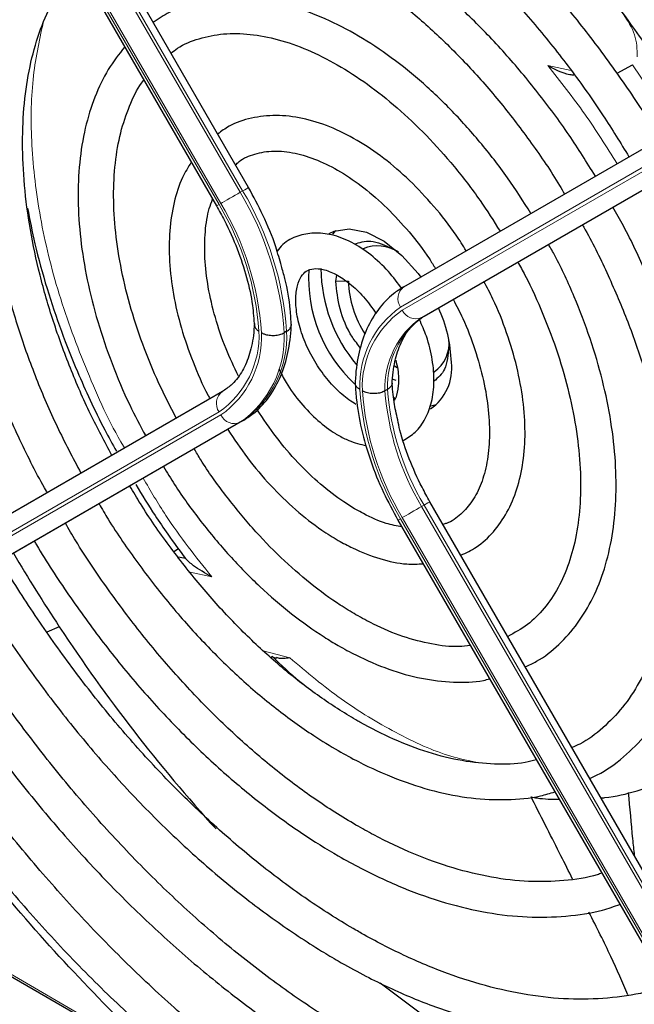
# Paper-space layout 'Blatt2' of a CAD drawing. Header units: millimetres. Extents: x 5 to 418, y 2 to 292.
# Tile 66 of 100: x 130.9 to 136.67, y 197.73 to 206.97. Entities that reach past the tile are written whole.
import ezdxf

# ---------------------------------------------------------------- set-up
doc = ezdxf.new("R2010")
doc.units = ezdxf.units.MM

psp = doc.layouts.new('Blatt2')

# ---------------------------------------------------------------- linework, layer by layer
at = {"color": 7, "linetype": 'Continuous', "lineweight": 25}
for p, q in [((133.0493, 205.395), (129.0527, 212.3172)), ((128.7527, 212.144), (132.7492, 205.2218)), ((134.5063, 204.4633), (138.5029, 206.7712)), ((134.6966, 204.1882), (138.6931, 206.4961)), ((136.5065, 206.468), (136.6512, 206.5465)), ((133.8682, 204.5146), (133.8794, 204.573)), ((133.4071, 204.046), (133.3835, 204.0324)), ((134.4198, 203.7215), (134.4436, 203.7063)), ((134.4359, 203.583), (134.3985, 203.596)), ((132.8041, 203.4803), (128.8076, 201.1724)), ((134.3532, 203.4998), (134.3296, 203.4862)), ((134.4089, 203.4268), (134.4298, 203.4155)), ((134.7605, 203.346), (134.8109, 203.358)), ((132.9944, 203.2052), (128.9978, 200.8973)), ((138.748, 195.5245), (134.7515, 202.4467)), ((134.4514, 202.2735), (138.448, 195.3513)), ((132.3482, 201.98), (132.391, 202.0063)), ((131.2743, 201.2734), (131.1578, 201.2223)), ((133.2578, 200.9928), (133.3124, 200.9786)), ((127.8113, 199.731), (133.1097, 196.6723))]:
    psp.add_line(p, q, dxfattribs=at)
at = {"color": 7, "linetype": 'Continuous', "lineweight": 18}
for p, q in [((132.9708, 205.3497), (128.9743, 212.2719)), ((128.9978, 212.2855), (132.9944, 205.3633)), ((132.7731, 205.2355), (128.7765, 212.1577)), ((128.7932, 212.1674), (132.7897, 205.2452)), ((138.4718, 206.58), (134.4753, 204.2721)), ((134.4919, 204.2433), (138.4885, 206.5511)), ((135.8566, 206.539), (136.0776, 206.4923)), ((138.6695, 206.4825), (134.673, 204.1746)), ((132.9944, 205.3633), (132.9708, 205.3497)), ((133.8682, 204.5146), (133.9861, 204.5146)), ((134.6966, 204.1882), (134.673, 204.1746)), ((128.7765, 200.9812), (132.7731, 203.2891)), ((132.7897, 203.2603), (128.7932, 200.9524)), ((128.9743, 200.8837), (132.9708, 203.1916)), ((132.9944, 203.2052), (132.9708, 203.1916)), ((134.6966, 202.415), (134.673, 202.4014)), ((134.673, 202.4014), (138.6695, 195.4792)), ((138.6931, 195.4928), (134.6966, 202.415)), ((134.4753, 202.2872), (138.4718, 195.365)), ((138.4885, 195.3747), (134.4919, 202.2969)), ((132.7047, 201.7418), (132.5015, 201.7847)), ((133.1875, 201.0476), (133.4359, 200.9804)), ((127.826, 199.7394), (132.9679, 196.7711))]:
    psp.add_line(p, q, dxfattribs=at)
at = {"color": 7, "linetype": 'Continuous', "lineweight": 18, "flags": 128}
for points in [[(136.6512, 206.5465), (136.965, 206.0824), (137.0556, 205.9354)], [(132.9944, 205.3633), (133.0136, 205.3744), (133.0292, 205.3834), (133.0407, 205.39), (133.0474, 205.3939), (133.0493, 205.395)], [(132.7897, 205.2452), (132.8064, 205.2548), (132.8265, 205.2664), (132.8493, 205.2795), (132.8738, 205.2937), (132.8992, 205.3084), (132.9245, 205.323), (132.9487, 205.3369), (132.9708, 205.3497)], [(134.7515, 202.4467), (134.7496, 202.4456), (134.7429, 202.4417), (134.7314, 202.4351), (134.7158, 202.4261), (134.6966, 202.415)], [(134.673, 202.4014), (134.6509, 202.3886), (134.6267, 202.3747), (134.6014, 202.3601), (134.576, 202.3454), (134.5515, 202.3312), (134.5287, 202.3181), (134.5086, 202.3065), (134.4919, 202.2969)], [(134.4753, 202.2872), (134.4627, 202.28), (134.4546, 202.2753), (134.4515, 202.2735), (134.4514, 202.2735)]]:
    psp.add_lwpolyline(points, dxfattribs=at)
at = {"color": 7, "linetype": 'Continuous', "lineweight": 25, "flags": 128}
for points in [[(133.8057, 204.9631), (133.8525, 204.9853), (133.9947, 205.0074), (134.1548, 204.975), (134.3229, 204.8902), (134.4883, 204.7583), (134.6406, 204.5875), (134.6649, 204.5548)], [(133.8683, 204.9908), (133.8551, 204.9781), (133.8358, 204.9569)], [(135.2752, 197.23), (134.7334, 197.5906), (134.2836, 197.9289)]]:
    psp.add_lwpolyline(points, dxfattribs=at)
at = {"color": 7, "linetype": 'Continuous', "lineweight": 18}
for centre, radius, start, end in [((130.4441, 203.8348), 2.9461, 3.84586, 30.94452), ((130.4676, 203.8484), 2.9461, 3.84586, 30.94452), ((150.1534, 175.119), 34.7719, 119.98928, 120.03464), ((130.4728, 203.8575), 2.6814, 4.03412, 30.92588), ((130.4483, 203.8422), 2.7296, 3.99715, 30.92952), ((134.5883, 204.3518), 0.1383, 126.35124, 215.18509), ((134.9874, 203.5388), 0.8944, 124.92656, 182.49063), ((134.9943, 203.5235), 0.8777, 124.91275, 182.4318), ((135.155, 203.5297), 0.8023, 124.84397, 182.13721), ((134.6175, 204.3013), 0.1384, 204.8163, 293.64307), ((135.1314, 203.5161), 0.8023, 124.84397, 182.13721), ((132.2707, 204.0089), 0.8777, 304.91275, 2.4318), ((132.2776, 203.9936), 0.8944, 304.92656, 2.49063), ((132.4148, 203.9862), 0.9698, 304.98315, 2.73052), ((132.4383, 203.9998), 0.9698, 304.98315, 2.73052), ((132.8861, 203.3689), 0.1383, 126.35124, 215.18509), ((136.8167, 203.6902), 2.7296, 183.99715, 210.92952), ((136.7922, 203.6749), 2.6814, 184.03412, 210.92588), ((136.7879, 203.6675), 2.4649, 184.21856, 210.90782), ((136.8115, 203.6811), 2.4649, 184.21856, 210.90782), ((132.9153, 203.3183), 0.1384, 204.8163, 293.64307)]:
    psp.add_arc(centre, radius, start, end, dxfattribs=at)
at = {"color": 7, "linetype": 'Continuous', "lineweight": 25}
for centre, radius, start, end in [((134.2604, 204.4966), 0.3507, 55.81024, 112.86683), ((134.9758, 204.5466), 1.3635, 176.72655, 226.86042), ((135.1614, 204.6518), 1.4339, 180.69955, 220.10508), ((134.9752, 204.5546), 0.99, 182.31609, 212.78142), ((133.6397, 203.7148), 1.3132, 1.64984, 24.82643), ((134.6073, 203.9319), 0.3238, 304.5077, 6.80448), ((134.4985, 203.696), 0.4575, 304.20343, 7.10875), ((144.9706, 210.3101), 16.4088, 210.57672, 213.41658), ((130.6211, 192.8214), 9.2753, 78.57755, 79.00227), ((144.2065, 209.774), 15.4758, 213.31781, 222.21309)]:
    psp.add_arc(centre, radius, start, end, dxfattribs=at)
for points, knots in [([(138.7188, 206.8958), (138.6488, 207.0151), (138.4593, 207.3381), (138.1221, 207.8455), (137.7124, 208.4159), (137.2809, 208.961), (136.8316, 209.479), (136.3663, 209.9667), (135.8879, 210.4214), (135.3986, 210.8406), (134.9013, 211.222), (134.3985, 211.5635), (133.8929, 211.863), (133.3872, 212.1188), (132.8841, 212.3294), (132.3865, 212.4933), (131.8972, 212.6096), (131.4189, 212.6775), (130.9547, 212.6964), (130.5073, 212.6661), (130.0791, 212.5877), (129.6747, 212.4588), (129.3581, 212.3222), (129.1872, 212.2122), (129.1334, 212.1775)], [0, 0, 0, 0, 0.027836, 0.075404, 0.122977, 0.170555, 0.218143, 0.265742, 0.313355, 0.360985, 0.408634, 0.456301, 0.503986, 0.551687, 0.599395, 0.647094, 0.694763, 0.742373, 0.789887, 0.837268, 0.884487, 0.931535, 0.978434, 1, 1, 1, 1]), ([(129.3, 211.8888), (129.3474, 211.9198), (129.505, 212.0229), (129.8005, 212.1499), (130.1837, 212.27), (130.5903, 212.3401), (131.0158, 212.3631), (131.458, 212.3383), (131.9144, 212.2661), (132.3826, 212.1469), (132.8599, 211.9814), (133.3438, 211.7705), (133.8316, 211.5152), (134.3206, 211.2169), (134.8078, 210.8772), (135.2905, 210.4979), (135.7658, 210.0812), (136.2311, 209.6294), (136.6836, 209.1451), (137.1204, 208.6308), (137.5398, 208.09), (137.9369, 207.5244), (138.2346, 207.0693), (138.3904, 206.7987), (138.4304, 206.7293)], [0, 0, 0, 0, 0.02099, 0.069851, 0.118688, 0.167389, 0.215899, 0.264215, 0.312366, 0.360395, 0.408346, 0.456251, 0.504137, 0.552018, 0.599903, 0.6478, 0.695711, 0.743637, 0.791578, 0.839533, 0.887498, 0.935471, 0.983451, 1, 1, 1, 1]), ([(138.1147, 206.547), (138.0422, 206.6696), (137.8572, 206.9822), (137.5314, 207.4647), (137.1434, 207.9924), (136.7345, 208.4941), (136.3084, 208.9676), (135.8674, 209.4096), (135.4144, 209.8175), (134.952, 210.1884), (134.483, 210.5202), (134.0103, 210.8106), (133.5368, 211.0577), (133.0655, 211.2596), (132.5991, 211.415), (132.1409, 211.5226), (131.6939, 211.5816), (131.2611, 211.5915), (130.8459, 211.5518), (130.4502, 211.4649), (130.0809, 211.3247), (129.8422, 211.2134), (129.7352, 211.137), (129.7344, 211.1365)], [0, 0, 0, 0, 0.032875, 0.083822, 0.134775, 0.185738, 0.236713, 0.287705, 0.338718, 0.389753, 0.440814, 0.491899, 0.543005, 0.594125, 0.645237, 0.696311, 0.747305, 0.798171, 0.848856, 0.899324, 0.949573, 0.99965, 1, 1, 1, 1]), ([(129.9043, 210.8422), (129.9608, 210.8785), (130.1202, 210.9811), (130.4111, 211.0997), (130.7726, 211.2006), (131.1567, 211.2518), (131.5588, 211.2559), (131.9766, 211.2123), (132.4074, 211.1215), (132.8486, 210.9842), (133.2973, 210.8012), (133.7508, 210.5735), (134.2061, 210.3026), (134.6601, 209.99), (135.11, 209.6377), (135.5525, 209.2481), (135.9849, 208.8235), (136.404, 208.3666), (136.8074, 207.8808), (137.1913, 207.3685), (137.534, 206.8684), (137.7363, 206.5319), (137.8271, 206.3809)], [0, 0, 0, 0, 0.02882, 0.081368, 0.133858, 0.186143, 0.238166, 0.289941, 0.341521, 0.392971, 0.444344, 0.49568, 0.547008, 0.598338, 0.649681, 0.701044, 0.752426, 0.803828, 0.855246, 0.906678, 0.95812, 1, 1, 1, 1]), ([(137.5118, 206.1988), (137.421, 206.3486), (137.2242, 206.6728), (136.8919, 207.1486), (136.5243, 207.6263), (136.1372, 208.0767), (135.7342, 208.4971), (135.3181, 208.8842), (134.8918, 209.2351), (134.4583, 209.5472), (134.0206, 209.8181), (133.5819, 210.0457), (133.1453, 210.2279), (132.7141, 210.3633), (132.2915, 210.4506), (131.8809, 210.4888), (131.4859, 210.4774), (131.1092, 210.4176), (130.7567, 210.3061), (130.4999, 210.1943), (130.3707, 210.1054), (130.3413, 210.0853)], [0, 0, 0, 0, 0.047335, 0.102503, 0.157679, 0.212871, 0.268083, 0.323322, 0.378591, 0.433894, 0.489232, 0.544601, 0.599988, 0.65536, 0.710671, 0.765857, 0.820841, 0.875554, 0.929964, 0.984107, 1, 1, 1, 1]), ([(130.5072, 209.798), (130.5875, 209.8463), (130.764, 209.9523), (131.0675, 210.0608), (131.4091, 210.1333), (131.7713, 210.1569), (132.1502, 210.1332), (132.543, 210.0621), (132.9469, 209.9444), (133.3589, 209.7809), (133.7759, 209.5727), (134.1949, 209.3214), (134.6125, 209.0286), (135.0254, 208.6965), (135.4304, 208.3276), (135.8244, 207.9247), (136.2038, 207.4907), (136.5667, 207.0297), (136.9063, 206.5428), (137.1259, 206.2085), (137.2242, 206.0339), (137.2247, 206.033)], [0, 0, 0, 0, 0.047732, 0.104951, 0.162001, 0.218715, 0.275061, 0.331102, 0.386935, 0.442647, 0.498302, 0.553942, 0.609585, 0.665249, 0.720938, 0.776655, 0.832397, 0.88816, 0.943939, 0.999729, 1, 1, 1, 1]), ([(136.9065, 205.8493), (136.882, 205.8918), (136.7649, 206.0955), (136.5292, 206.4436), (136.202, 206.8878), (135.8531, 207.305), (135.4879, 207.6931), (135.109, 208.0482), (134.7198, 208.3672), (134.3233, 208.6472), (133.9231, 208.8855), (133.5224, 209.0798), (133.1247, 209.2282), (132.7337, 209.3287), (132.353, 209.3804), (131.9868, 209.3821), (131.638, 209.3352), (131.3132, 209.2359), (131.0815, 209.1358), (130.9682, 209.0552), (130.9454, 209.039)], [0, 0, 0, 0, 0.015977, 0.076619, 0.137271, 0.197942, 0.258641, 0.319377, 0.380158, 0.440989, 0.501871, 0.562796, 0.623736, 0.68463, 0.74539, 0.805902, 0.866048, 0.925763, 0.985086, 1, 1, 1, 1]), ([(131.1127, 208.7493), (131.1405, 208.7691), (131.2509, 208.8478), (131.4709, 208.9391), (131.7708, 209.0213), (132.0939, 209.053), (132.4342, 209.0378), (132.7888, 208.9752), (133.1544, 208.8661), (133.5279, 208.7115), (133.906, 208.5126), (134.2851, 208.271), (134.6617, 207.9889), (135.0321, 207.6687), (135.3926, 207.3134), (135.7401, 206.9263), (136.0703, 206.5106), (136.3662, 206.0959), (136.5395, 205.8123), (136.6186, 205.683)], [0, 0, 0, 0, 0.0213, 0.084609, 0.147915, 0.210788, 0.273103, 0.334941, 0.396461, 0.457805, 0.519077, 0.580333, 0.641603, 0.702907, 0.764251, 0.825634, 0.887048, 0.948488, 1, 1, 1, 1]), ([(131.1619, 202.5319), (131.1591, 202.5366), (131.0644, 202.697), (130.902, 203.0264), (130.68, 203.5155), (130.4923, 204.0105), (130.3369, 204.5045), (130.2163, 204.9933), (130.1311, 205.4719), (130.0821, 205.9358), (130.0694, 206.3805), (130.0931, 206.8018), (130.1523, 207.1956), (130.2464, 207.5583), (130.3737, 207.8873), (130.5345, 208.1774), (130.6896, 208.3937), (130.8011, 208.4964), (130.8387, 208.531)], [0, 0, 0, 0, 0.002079, 0.070996, 0.1399, 0.208781, 0.277628, 0.346429, 0.415177, 0.483863, 0.552488, 0.62106, 0.689605, 0.758159, 0.826801, 0.895661, 0.964912, 1, 1, 1, 1]), ([(136.3036, 205.5011), (136.2227, 205.6309), (136.0539, 205.9013), (135.7679, 206.2872), (135.4567, 206.6593), (135.1282, 207.0011), (134.7868, 207.3094), (134.4357, 207.5806), (134.0787, 207.8114), (133.7195, 207.9992), (133.3619, 208.1412), (133.0099, 208.2356), (132.6679, 208.2805), (132.3401, 208.2757), (132.032, 208.2194), (131.7654, 208.1274), (131.6149, 208.0333), (131.5496, 207.9925)], [0, 0, 0, 0, 0.062858, 0.131038, 0.199246, 0.2675, 0.335815, 0.404205, 0.472678, 0.541229, 0.609831, 0.678385, 0.746745, 0.814711, 0.882086, 0.948789, 1, 1, 1, 1]), ([(131.7157, 207.7048), (131.7247, 207.7119), (131.8037, 207.7743), (131.9781, 207.8496), (132.239, 207.926), (132.5246, 207.9506), (132.827, 207.9288), (133.143, 207.8597), (133.4689, 207.7447), (133.8012, 207.5849), (134.1359, 207.382), (134.4692, 207.138), (134.7969, 206.8558), (135.1147, 206.5385), (135.4196, 206.1902), (135.7047, 205.8134), (135.9037, 205.5255), (135.9986, 205.3603), (136.0138, 205.3338)], [0, 0, 0, 0, 0.009214, 0.081011, 0.153071, 0.224451, 0.2949, 0.364606, 0.433868, 0.502926, 0.57193, 0.640938, 0.709995, 0.779115, 0.848296, 0.917527, 0.986793, 1, 1, 1, 1]), ([(131.2748, 207.7756), (131.2706, 207.7721), (131.1899, 207.7044), (131.0607, 207.533), (130.8924, 207.2617), (130.7621, 206.9487), (130.6669, 206.603), (130.6093, 206.2268), (130.5898, 205.8251), (130.6085, 205.4024), (130.6652, 204.9639), (130.7589, 204.5145), (130.8883, 204.0593), (131.0525, 203.6034), (131.2465, 203.1518), (131.4006, 202.8596), (131.4774, 202.7141)], [0, 0, 0, 0, 0.004033, 0.07871, 0.15389, 0.229752, 0.306249, 0.383198, 0.460397, 0.537693, 0.614972, 0.6922, 0.769368, 0.846482, 0.923554, 1, 1, 1, 1]), ([(131.7671, 202.8814), (131.699, 203.0093), (131.5558, 203.2784), (131.3729, 203.7006), (131.2132, 204.1385), (131.0877, 204.5745), (130.997, 205.0026), (130.9421, 205.4177), (130.9235, 205.8145), (130.9409, 206.1883), (130.9937, 206.5342), (131.0803, 206.849), (131.2008, 207.1268), (131.3245, 207.336), (131.418, 207.4356), (131.4508, 207.4706)], [0, 0, 0, 0, 0.072943, 0.153521, 0.234056, 0.314528, 0.394918, 0.475208, 0.555393, 0.63548, 0.715511, 0.795552, 0.875749, 0.95636, 1, 1, 1, 1]), ([(135.6991, 205.152), (135.627, 205.2648), (135.4781, 205.498), (135.2234, 205.8249), (134.9466, 206.1328), (134.6544, 206.4081), (134.3516, 206.6472), (134.042, 206.8461), (133.7299, 207.0014), (133.4197, 207.1103), (133.1165, 207.1699), (132.8251, 207.1793), (132.5525, 207.136), (132.3259, 207.0589), (132.2037, 206.9772), (132.1547, 206.9444)], [0, 0, 0, 0, 0.074384, 0.153857, 0.233394, 0.313032, 0.392803, 0.472727, 0.552799, 0.632945, 0.712925, 0.792378, 0.870881, 0.948205, 1, 1, 1, 1]), ([(132.3218, 206.655), (132.3416, 206.6708), (132.4198, 206.7333), (132.5829, 206.7969), (132.8102, 206.8437), (133.0605, 206.84), (133.3252, 206.7898), (133.6004, 206.6936), (133.882, 206.553), (134.1656, 206.3698), (134.4465, 206.1468), (134.72, 205.8873), (134.9806, 205.595), (135.214, 205.2935), (135.348, 205.0817), (135.4094, 204.9847)], [0, 0, 0, 0, 0.0289718, 0.1142789, 0.1997976, 0.2836232, 0.3657637, 0.4469139, 0.5276542, 0.6083059, 0.6889878, 0.7697749, 0.8506782, 0.9316791, 1, 1, 1, 1]), ([(131.8877, 206.714), (131.8339, 206.6455), (131.7242, 206.5054), (131.6019, 206.2474), (131.5114, 205.9552), (131.4589, 205.6314), (131.4445, 205.282), (131.4686, 204.9125), (131.5307, 204.5289), (131.6293, 204.1371), (131.7638, 203.7435), (131.9147, 203.3829), (132.0332, 203.1606), (132.0844, 203.0646)], [0, 0, 0, 0, 0.087458, 0.178657, 0.271088, 0.364497, 0.458466, 0.552645, 0.646789, 0.740833, 0.834772, 0.928628, 1, 1, 1, 1]), ([(135.8566, 206.539), (135.9207, 206.5041), (135.9951, 206.4636), (136.0879, 206.4524), (136.1008, 206.4508)], [0, 0, 0, 0, 0.861249, 1, 1, 1, 1]), ([(132.372, 203.2307), (132.316, 203.3384), (132.1971, 203.5668), (132.0514, 203.926), (131.9302, 204.2981), (131.844, 204.6645), (131.7931, 205.0184), (131.7781, 205.3539), (131.7988, 205.6648), (131.8531, 205.9474), (131.943, 206.1913), (132.0163, 206.343), (132.0658, 206.401), (132.0673, 206.4028)], [0, 0, 0, 0, 0.090298, 0.19153, 0.29266, 0.393638, 0.494422, 0.594988, 0.69535, 0.795611, 0.895939, 0.99677, 1, 1, 1, 1]), ([(135.0912, 204.801), (135.0607, 204.8503), (134.9692, 204.9981), (134.7908, 205.2218), (134.5631, 205.4655), (134.3199, 205.6744), (134.0678, 205.8447), (133.8113, 205.9716), (133.5558, 206.0507), (133.3075, 206.0792), (133.0756, 206.0529), (132.8893, 205.9918), (132.7948, 205.9222), (132.7598, 205.8963)], [0, 0, 0, 0, 0.04971, 0.148978, 0.248408, 0.348108, 0.448168, 0.548614, 0.64925, 0.749315, 0.847677, 0.943478, 1, 1, 1, 1]), ([(132.9269, 205.6069), (132.9378, 205.6175), (132.9896, 205.6675), (133.1064, 205.7145), (133.281, 205.7451), (133.481, 205.7247), (133.6932, 205.6587), (133.9124, 205.5485), (134.1334, 205.3965), (134.351, 205.2063), (134.557, 204.9811), (134.7098, 204.7874), (134.7841, 204.6652), (134.8028, 204.6345)], [0, 0, 0, 0, 0.029258, 0.138407, 0.250078, 0.356664, 0.459361, 0.560618, 0.661623, 0.762745, 0.864149, 0.965811, 1, 1, 1, 1]), ([(132.512, 205.6326), (132.4831, 205.5858), (132.4136, 205.4732), (132.346, 205.2564), (132.3042, 204.9924), (132.3024, 204.702), (132.3393, 204.3945), (132.4131, 204.0768), (132.5252, 203.7582), (132.6192, 203.5345), (132.6826, 203.4237), (132.6885, 203.4135)], [0, 0, 0, 0, 0.088797, 0.21354, 0.340937, 0.469926, 0.599428, 0.728789, 0.857907, 0.986829, 1, 1, 1, 1]), ([(133.3572, 204.6579), (133.3409, 204.718), (133.2978, 204.877), (133.1942, 205.1271), (133.096, 205.3086), (133.0493, 205.395)], [0, 0, 0, 0, 0.241522, 0.639043, 1, 1, 1, 1]), ([(130.9763, 205.2021), (130.9977, 205.0907), (131.0455, 204.8415), (131.1532, 204.4542), (131.2871, 204.0534), (131.4257, 203.7034), (131.5638, 203.3955), (131.6851, 203.1448), (131.773, 202.9868), (131.8103, 202.9197)], [0, 0, 0, 0, 0.146933, 0.328755, 0.503059, 0.667273, 0.784702, 0.908596, 1, 1, 1, 1]), ([(132.9548, 203.6252), (132.9142, 203.7105), (132.8278, 203.892), (132.7332, 204.1748), (132.6663, 204.4614), (132.6349, 204.7343), (132.64, 204.9826), (132.6671, 205.1691), (132.7018, 205.2568), (132.7129, 205.2847)], [0, 0, 0, 0, 0.140593, 0.298994, 0.456939, 0.614254, 0.770852, 0.926891, 1, 1, 1, 1]), ([(132.7492, 205.2218), (132.7743, 205.1768), (132.8474, 205.0455), (132.948, 204.8191), (133.0367, 204.5494), (133.0891, 204.3042), (133.0995, 204.1586), (133.1041, 204.0947)], [0, 0, 0, 0, 0.121243, 0.354097, 0.586718, 0.818525, 1, 1, 1, 1]), ([(136.2503, 199.8506), (136.2851, 199.8666), (136.4103, 199.9241), (136.5988, 200.0711), (136.8117, 200.2876), (136.9908, 200.5473), (137.1364, 200.8441), (137.2466, 201.1764), (137.3199, 201.5405), (137.3553, 201.9322), (137.3524, 202.3468), (137.3114, 202.7793), (137.233, 203.2248), (137.1181, 203.6781), (136.9687, 204.1346), (136.7845, 204.5882), (136.6167, 204.9492), (136.5014, 205.1524), (136.468, 205.2112)], [0, 0, 0, 0, 0.025432, 0.09144, 0.157422, 0.22372, 0.290583, 0.358045, 0.425981, 0.494211, 0.562575, 0.63096, 0.699308, 0.767604, 0.835849, 0.904052, 0.972225, 1, 1, 1, 1]), ([(136.1812, 205.0455), (136.1905, 205.0296), (136.2806, 204.8754), (136.4262, 204.57), (136.6126, 204.135), (136.7643, 203.6965), (136.8829, 203.2619), (136.966, 202.836), (137.0133, 202.4243), (137.0244, 202.0319), (136.9995, 201.6637), (136.9394, 201.3239), (136.8456, 201.0166), (136.7194, 200.7452), (136.563, 200.5108), (136.3754, 200.3193), (136.215, 200.195), (136.1088, 200.1498), (136.0837, 200.1391)], [0, 0, 0, 0, 0.007987, 0.077271, 0.146533, 0.215753, 0.284916, 0.354005, 0.423006, 0.491916, 0.560748, 0.629544, 0.698364, 0.767357, 0.836765, 0.906897, 0.977993, 1, 1, 1, 1]), ([(134.4926, 204.441), (134.45, 204.4981), (134.3599, 204.6191), (134.1971, 204.7684), (134.0173, 204.8869), (133.8371, 204.9556), (133.6654, 204.9746), (133.5082, 204.9447), (133.3863, 204.8839), (133.3341, 204.8199), (133.3166, 204.7984)], [0, 0, 0, 0, 0.126718, 0.268234, 0.411401, 0.556585, 0.683781, 0.805045, 0.934619, 1, 1, 1, 1]), ([(134.0428, 204.8617), (134.0916, 204.8788), (134.1953, 204.9152), (134.3282, 204.8535), (134.3985, 204.8208)], [0, 0, 0, 0, 0.470262, 1, 1, 1, 1]), ([(135.6456, 200.898), (135.6819, 200.9141), (135.7973, 200.9656), (135.9642, 201.1017), (136.1421, 201.2998), (136.2854, 201.5393), (136.3944, 201.8142), (136.4668, 202.1222), (136.5013, 202.4588), (136.4974, 202.8185), (136.4551, 203.1955), (136.3752, 203.5836), (136.26, 203.9773), (136.1087, 204.3696), (135.9752, 204.6668), (135.8841, 204.8267), (135.8638, 204.8622)], [0, 0, 0, 0, 0.034804, 0.110957, 0.187067, 0.263784, 0.341517, 0.420224, 0.499594, 0.579283, 0.659033, 0.738718, 0.818313, 0.897826, 0.977281, 1, 1, 1, 1]), ([(133.4513, 204.1), (133.4483, 204.1495), (133.4396, 204.2925), (133.4111, 204.4803), (133.3691, 204.6188), (133.3572, 204.6579)], [0, 0, 0, 0, 0.275641, 0.795667, 1, 1, 1, 1]), ([(135.5749, 204.6954), (135.5977, 204.655), (135.6874, 204.4958), (135.8158, 204.206), (135.9562, 203.8339), (136.0612, 203.4633), (136.1319, 203.1018), (136.1666, 202.7553), (136.1655, 202.4301), (136.1293, 202.1316), (136.0595, 201.8648), (135.9583, 201.6333), (135.8272, 201.4405), (135.6707, 201.2846), (135.5448, 201.2164), (135.4816, 201.1821)], [0, 0, 0, 0, 0.0276144, 0.1086974, 0.1897193, 0.2706411, 0.3514256, 0.4320433, 0.5124855, 0.5927902, 0.6730629, 0.7535153, 0.8346107, 0.9170393, 1, 1, 1, 1]), ([(134.0576, 203.3593), (134.0355, 203.3731), (133.9704, 203.4134), (133.859, 203.5109), (133.7354, 203.6576), (133.6294, 203.8283), (133.5497, 204.01), (133.5018, 204.1885), (133.4876, 204.3492), (133.5045, 204.4788), (133.544, 204.5669), (133.5926, 204.6144), (133.6509, 204.6366), (133.7475, 204.6319), (133.8671, 204.5872), (134, 204.4977), (134.132, 204.3727), (134.208, 204.2666), (134.2461, 204.2132)], [0, 0, 0, 0, 0.032778, 0.096298, 0.160575, 0.225403, 0.29037, 0.354897, 0.418511, 0.481016, 0.543198, 0.607254, 0.68171, 0.742597, 0.808137, 0.871777, 0.935579, 1, 1, 1, 1]), ([(134.1005, 203.8881), (134.0738, 203.9218), (133.9877, 204.0309), (133.8936, 204.262), (133.8767, 204.4304), (133.8682, 204.5146)], [0, 0, 0, 0, 0.182718, 0.591359, 1, 1, 1, 1]), ([(134.5063, 204.4632), (134.4733, 204.4421), (134.384, 204.3849), (134.2624, 204.256), (134.1537, 204.0715), (134.082, 203.8551), (134.0552, 203.6761), (134.0503, 203.5731), (134.0494, 203.5546)], [0, 0, 0, 0, 0.120337, 0.325835, 0.532783, 0.744527, 0.954131, 1, 1, 1, 1]), ([(135.0416, 201.9442), (135.091, 201.9676), (135.2052, 202.0218), (135.3516, 202.1602), (135.4806, 202.3438), (135.5739, 202.5641), (135.6311, 202.8163), (135.6501, 203.0963), (135.63, 203.3973), (135.572, 203.7115), (135.4761, 204.0307), (135.3708, 204.3008), (135.2871, 204.4577), (135.2579, 204.5123)], [0, 0, 0, 0, 0.070989, 0.164196, 0.25756, 0.352629, 0.449898, 0.548788, 0.648408, 0.74807, 0.847559, 0.946872, 1, 1, 1, 1]), ([(134.9693, 204.3457), (135.0002, 204.2863), (135.0805, 204.132), (135.1771, 203.8744), (135.2589, 203.5841), (135.3046, 203.3046), (135.3153, 203.0444), (135.2916, 202.8107), (135.2359, 202.6103), (135.1524, 202.4462), (135.0414, 202.3243), (134.9497, 202.2537), (134.8848, 202.237), (134.8741, 202.2342)], [0, 0, 0, 0, 0.063601, 0.165373, 0.266904, 0.368074, 0.468795, 0.569085, 0.669207, 0.76971, 0.872125, 0.978915, 1, 1, 1, 1]), ([(134.3966, 203.5486), (134.3991, 203.5868), (134.4065, 203.698), (134.4436, 203.8601), (134.5153, 204.0168), (134.6013, 204.1245), (134.6683, 204.1693), (134.6966, 204.1882)], [0, 0, 0, 0, 0.121998, 0.35528, 0.588901, 0.826298, 1, 1, 1, 1]), ([(133.1041, 204.1199), (133.1016, 204.0817), (133.0942, 203.9704), (133.0571, 203.8084), (132.9854, 203.6516), (132.8994, 203.544), (132.8324, 203.4992), (132.8041, 203.4803)], [0, 0, 0, 0, 0.121998, 0.35528, 0.588901, 0.826298, 1, 1, 1, 1]), ([(132.9944, 203.2052), (133.0274, 203.2263), (133.1167, 203.2835), (133.2383, 203.4125), (133.3469, 203.5969), (133.4187, 203.8134), (133.4455, 203.9923), (133.4504, 204.0953), (133.4513, 204.1138)], [0, 0, 0, 0, 0.120337, 0.325835, 0.532783, 0.744527, 0.954131, 1, 1, 1, 1]), ([(133.104, 204.1055), (133.1039, 204.1046), (133.1035, 204.0987), (133.1069, 204.0881), (133.1144, 204.074), (133.1246, 204.0627), (133.1353, 204.0539), (133.1426, 204.049), (133.1469, 204.0465), (133.1476, 204.0461)], [0, 0, 0, 0, 0.043164, 0.266738, 0.48434, 0.708238, 0.839781, 0.97267, 1, 1, 1, 1]), ([(133.4071, 204.046), (133.4126, 204.0496), (133.424, 204.0568), (133.4367, 204.0694), (133.4457, 204.0832), (133.4503, 204.0952), (133.4504, 204.1027), (133.4504, 204.1052)], [0, 0, 0, 0, 0.218214, 0.442758, 0.660971, 0.885507, 1, 1, 1, 1]), ([(134.5014, 203.021), (134.5405, 203.0449), (134.6244, 203.0961), (134.7136, 203.2241), (134.7732, 203.3831), (134.7956, 203.5702), (134.7785, 203.7787), (134.7314, 203.9793), (134.6761, 204.1039), (134.653, 204.156)], [0, 0, 0, 0, 0.12448, 0.266559, 0.411606, 0.564488, 0.723656, 0.884548, 1, 1, 1, 1]), ([(133.1712, 204.0325), (133.172, 204.032), (133.1763, 204.0296), (133.1847, 204.0254), (133.1998, 204.0193), (133.2193, 204.0134), (133.2434, 204.0089), (133.2686, 204.0068), (133.2939, 204.0072), (133.3189, 204.01), (133.3425, 204.0152), (133.3646, 204.0225), (133.3771, 204.0291), (133.3835, 204.0324)], [0, 0, 0, 0, 0.0134205, 0.077283, 0.1417958, 0.2476476, 0.3565616, 0.4623038, 0.5711052, 0.676797, 0.7855504, 0.8912423, 1, 1, 1, 1]), ([(134.9289, 203.9023), (134.9221, 203.8249), (134.9093, 203.6802), (134.8268, 203.6091), (134.7885, 203.5761)], [0, 0, 0, 0, 0.534725, 1, 1, 1, 1]), ([(134.4307, 203.7746), (134.4379, 203.7446), (134.4587, 203.6571), (134.4571, 203.5336), (134.4393, 203.4332), (134.4194, 203.4013), (134.4137, 203.3921)], [0, 0, 0, 0, 0.179637, 0.523495, 0.861797, 1, 1, 1, 1]), ([(133.3349, 203.6909), (133.3563, 203.6485), (133.4135, 203.535), (133.5381, 203.3687), (133.6952, 203.2052), (133.8174, 203.1143), (133.9148, 203.0563), (134.0103, 203.0064), (134.099, 202.9859), (134.1543, 202.9731)], [0, 0, 0, 0, 0.115772, 0.309757, 0.504702, 0.690871, 0.718511, 0.824468, 1, 1, 1, 1]), ([(134.0494, 203.5685), (134.0523, 203.5189), (134.0605, 203.376), (134.1037, 203.1286), (134.1901, 202.8304), (134.3057, 202.5414), (134.4045, 202.3599), (134.4514, 202.2735)], [0, 0, 0, 0, 0.119661, 0.345415, 0.570792, 0.795741, 1, 1, 1, 1]), ([(134.0938, 203.4999), (134.093, 203.5003), (134.0888, 203.5028), (134.0815, 203.5077), (134.0709, 203.5164), (134.0606, 203.5277), (134.0532, 203.5416), (134.0497, 203.5523), (134.0501, 203.5581), (134.0501, 203.5591)], [0, 0, 0, 0, 0.027692, 0.159469, 0.292587, 0.511005, 0.735743, 0.953935, 1, 1, 1, 1]), ([(134.3965, 203.5583), (134.3965, 203.556), (134.3965, 203.5489), (134.3919, 203.5371), (134.3831, 203.5235), (134.3703, 203.5107), (134.359, 203.5035), (134.3532, 203.4998)], [0, 0, 0, 0, 0.106275, 0.326515, 0.55313, 0.77337, 1, 1, 1, 1]), ([(134.4492, 203.2149), (134.4363, 203.2705), (134.4073, 203.395), (134.4004, 203.5101), (134.3966, 203.5737)], [0, 0, 0, 0, 0.446374, 1, 1, 1, 1]), ([(134.3296, 203.4862), (134.3235, 203.483), (134.311, 203.4764), (134.2891, 203.4691), (134.2653, 203.4638), (134.2406, 203.461), (134.2151, 203.4606), (134.19, 203.4626), (134.1657, 203.4671), (134.1462, 203.473), (134.1309, 203.4792), (134.1225, 203.4834), (134.1181, 203.4859), (134.1174, 203.4863)], [0, 0, 0, 0, 0.105647, 0.214359, 0.320006, 0.428712, 0.534438, 0.643221, 0.749098, 0.858039, 0.922043, 0.986702, 1, 1, 1, 1]), ([(134.4882, 202.2097), (134.4399, 202.2189), (134.3257, 202.2406), (134.1768, 202.3069), (134.0429, 202.38), (133.9084, 202.4642), (133.7233, 202.6056), (133.5099, 202.811), (133.3075, 203.0464), (133.189, 203.2232), (133.1299, 203.3114)], [0, 0, 0, 0, 0.112168, 0.264833, 0.312906, 0.391862, 0.543416, 0.695468, 0.84795, 1, 1, 1, 1]), ([(134.7515, 202.4467), (134.7264, 202.4917), (134.6532, 202.623), (134.5543, 202.8488), (134.4785, 203.0639), (134.4554, 203.1829), (134.4492, 203.2149)], [0, 0, 0, 0, 0.180366, 0.526768, 0.872823, 1, 1, 1, 1]), ([(132.8547, 203.1245), (132.9147, 203.0346), (133.0388, 202.8484), (133.2546, 202.5956), (133.4896, 202.3663), (133.7045, 202.199), (133.8843, 202.0854), (134.0661, 201.9889), (134.2821, 201.9059), (134.5055, 201.8556), (134.6369, 201.8616), (134.6879, 201.8639)], [0, 0, 0, 0, 0.120708, 0.249746, 0.379057, 0.508773, 0.587522, 0.656403, 0.78692, 0.917396, 1, 1, 1, 1]), ([(135.1304, 201.0975), (135.0948, 201.0931), (134.9823, 201.0791), (134.7699, 201.1053), (134.5009, 201.1744), (134.2608, 201.2751), (134.0632, 201.3807), (133.8651, 201.5026), (133.6274, 201.6754), (133.3502, 201.919), (133.0826, 202.1967), (132.8317, 202.5055), (132.6493, 202.7568), (132.5602, 202.9085), (132.5401, 202.9429)], [0, 0, 0, 0, 0.047799, 0.151464, 0.253393, 0.354451, 0.41296, 0.46559, 0.566257, 0.667097, 0.768083, 0.869204, 0.970426, 1, 1, 1, 1]), ([(132.252, 202.7765), (132.2858, 202.7199), (132.3931, 202.5405), (132.6002, 202.2586), (132.8679, 201.9366), (133.1537, 201.6455), (133.4519, 201.3886), (133.6999, 201.2121), (133.9015, 201.0896), (134.1041, 200.9803), (134.3667, 200.868), (134.6745, 200.7814), (134.9714, 200.7491), (135.1853, 200.751), (135.2923, 200.7795), (135.3111, 200.7845)], [0, 0, 0, 0, 0.043227, 0.137062, 0.230954, 0.324945, 0.419075, 0.513378, 0.553496, 0.603349, 0.697902, 0.792503, 0.886726, 0.980084, 1, 1, 1, 1]), ([(131.992, 202.6077), (132.0511, 202.5099), (132.1469, 202.3511), (132.3043, 202.1211), (132.4021, 201.9899), (132.4578, 201.9151)], [0, 0, 0, 0, 0.408181, 0.662685, 1, 1, 1, 1]), ([(135.7498, 200.0245), (135.7156, 200.0157), (135.5938, 199.9841), (135.3609, 199.9787), (135.0564, 200.0084), (134.7378, 200.0878), (134.4162, 200.2099), (134.1877, 200.3251), (134.0119, 200.4254), (133.8297, 200.5364), (133.5489, 200.7346), (133.2198, 201.0089), (132.8995, 201.3192), (132.5916, 201.6613), (132.302, 202.0325), (132.0818, 202.3453), (131.9682, 202.5386), (131.9358, 202.5939)], [0, 0, 0, 0, 0.032329, 0.115134, 0.196873, 0.277819, 0.358317, 0.434253, 0.443254, 0.485269, 0.565494, 0.645808, 0.726194, 0.806653, 0.887173, 0.967737, 1, 1, 1, 1]), ([(131.6469, 202.4271), (131.6751, 202.3787), (131.7868, 202.1868), (132.0081, 201.8697), (132.3072, 201.4815), (132.6266, 201.1219), (132.9608, 200.7935), (133.3067, 200.5002), (133.6185, 200.2758), (133.877, 200.1162), (134.1365, 199.9749), (134.4387, 199.839), (134.7933, 199.7248), (135.1403, 199.6585), (135.4735, 199.6451), (135.7364, 199.6665), (135.879, 199.7106), (135.9232, 199.7243)], [0, 0, 0, 0, 0.026021, 0.103081, 0.180162, 0.257284, 0.334465, 0.411723, 0.489069, 0.538868, 0.579706, 0.657194, 0.734725, 0.812115, 0.889159, 0.965619, 1, 1, 1, 1]), ([(136.3636, 198.9614), (136.3496, 198.9563), (136.2397, 198.9164), (136.0115, 198.8863), (135.6811, 198.8751), (135.3325, 198.9159), (134.9719, 199.0024), (134.6018, 199.1352), (134.2953, 199.28), (134.0474, 199.417), (133.7992, 199.5675), (133.4809, 199.7874), (133.1069, 200.0882), (132.7408, 200.4258), (132.3862, 200.7969), (132.0462, 201.198), (131.7261, 201.6265), (131.4865, 201.9772), (131.3634, 202.1892), (131.3311, 202.2447)], [0, 0, 0, 0, 0.0103311, 0.0810973, 0.1512684, 0.2208419, 0.2899703, 0.3588294, 0.4275574, 0.4579724, 0.493968, 0.562628, 0.6313432, 0.7001009, 0.7689032, 0.8377459, 0.906621, 0.9755191, 1, 1, 1, 1]), ([(131.0403, 202.0768), (131.047, 202.065), (131.1453, 201.8913), (131.3597, 201.5707), (131.6821, 201.1217), (132.0277, 200.6994), (132.3898, 200.3054), (132.7664, 199.9438), (133.1539, 199.6177), (133.5301, 199.344), (133.8472, 199.146), (134.1651, 198.9717), (134.5023, 198.8153), (134.899, 198.6759), (135.2882, 198.5847), (135.6667, 198.542), (136.029, 198.5516), (136.3195, 198.5929), (136.4796, 198.6495), (136.5328, 198.6683)], [0, 0, 0, 0, 0.00489, 0.071718, 0.138555, 0.205411, 0.272296, 0.33922, 0.406191, 0.473218, 0.530554, 0.565918, 0.633038, 0.700192, 0.767278, 0.834196, 0.900813, 0.967008, 1, 1, 1, 1]), ([(136.9712, 197.9092), (136.918, 197.8899), (136.7583, 197.8322), (136.467, 197.7867), (136.1023, 197.7706), (135.72, 197.8045), (135.3248, 197.8849), (134.9191, 198.012), (134.5132, 198.1815), (134.2246, 198.3306), (134.0021, 198.4577), (133.7719, 198.5966), (133.42, 198.8361), (133.0059, 199.1604), (132.599, 199.5221), (132.2026, 199.9184), (131.82, 200.3463), (131.4535, 200.8022), (131.1089, 201.2842), (130.8657, 201.6504), (130.7464, 201.8594), (130.7259, 201.8952)], [0, 0, 0, 0, 0.031219, 0.093709, 0.155812, 0.217519, 0.278913, 0.340099, 0.401169, 0.458925, 0.466609, 0.498605, 0.559596, 0.620625, 0.681681, 0.742768, 0.803883, 0.865022, 0.92618, 0.987351, 1, 1, 1, 1]), ([(132.7047, 201.7418), (132.6425, 201.7764), (132.5394, 201.8338), (132.4811, 201.8905), (132.458, 201.913)], [0, 0, 0, 0, 0.602753, 1, 1, 1, 1]), ([(130.4383, 201.7291), (130.481, 201.6557), (130.6264, 201.4057), (130.9011, 200.9973), (131.2589, 200.5084), (131.6383, 200.0458), (132.0344, 199.6117), (132.4451, 199.2096), (132.8673, 198.8423), (133.298, 198.5128), (133.6408, 198.2854), (133.9156, 198.1217), (134.191, 197.9701), (134.56, 197.7951), (134.9946, 197.6334), (135.4225, 197.5191), (135.8401, 197.4536), (136.2445, 197.4366), (136.6306, 197.4719), (136.9307, 197.5314), (137.0927, 197.5962), (137.1408, 197.6154)], [0, 0, 0, 0, 0.024893, 0.084681, 0.144477, 0.204286, 0.264115, 0.32397, 0.383856, 0.443777, 0.503736, 0.525177, 0.556785, 0.616785, 0.676812, 0.736803, 0.796699, 0.856424, 0.915894, 0.975048, 1, 1, 1, 1]), ([(137.5793, 196.8559), (137.5447, 196.8413), (137.3968, 196.7792), (137.1115, 196.7168), (136.7258, 196.6705), (136.3204, 196.6753), (135.9003, 196.7266), (135.4676, 196.8253), (135.025, 196.9704), (134.5832, 197.1576), (134.2595, 197.3244), (134.0073, 197.4677), (133.7469, 197.6244), (133.3644, 197.8817), (132.9137, 198.2274), (132.4697, 198.6109), (132.0355, 199.0298), (131.6139, 199.4814), (131.2077, 199.9627), (130.8203, 200.4707), (130.454, 200.9977), (130.2304, 201.3637), (130.1197, 201.5451)], [0, 0, 0, 0, 0.017316, 0.07398, 0.130407, 0.186548, 0.242429, 0.298112, 0.353664, 0.409142, 0.461634, 0.472322, 0.501413, 0.556837, 0.61229, 0.667762, 0.723255, 0.77877, 0.834303, 0.889852, 0.945412, 1, 1, 1, 1]), ([(129.833, 201.3796), (129.857, 201.3376), (129.9904, 201.1038), (130.2588, 200.6943), (130.6365, 200.1564), (131.0375, 199.6436), (131.4564, 199.1576), (131.8914, 198.7018), (132.3397, 198.2791), (132.7984, 197.8921), (133.2649, 197.5433), (133.6305, 197.3042), (133.9225, 197.1313), (134.2148, 196.9696), (134.6132, 196.7776), (135.0827, 196.5953), (135.5459, 196.4602), (135.9998, 196.3732), (136.441, 196.3354), (136.8671, 196.3457), (137.2727, 196.4089), (137.5671, 196.4823), (137.7177, 196.5494), (137.7483, 196.5631)], [0, 0, 0, 0, 0.011961, 0.066529, 0.121102, 0.175682, 0.230275, 0.284884, 0.339513, 0.394165, 0.448844, 0.503549, 0.521416, 0.550246, 0.604978, 0.659732, 0.714464, 0.769138, 0.823706, 0.878111, 0.932303, 0.986256, 1, 1, 1, 1]), ([(138.1854, 195.806), (138.1279, 195.7816), (137.9487, 195.7058), (137.6221, 195.6285), (137.2098, 195.5728), (136.7777, 195.5673), (136.3303, 195.6088), (135.8694, 195.6978), (135.3977, 195.8335), (134.9177, 196.0152), (134.4699, 196.2243), (134.097, 196.4272), (133.7238, 196.6511), (133.313, 196.9248), (132.8284, 197.2903), (132.3501, 197.694), (131.881, 198.1336), (131.4237, 198.6067), (130.981, 199.1107), (130.5552, 199.6424), (130.1499, 200.1997), (129.8019, 200.7185), (129.6007, 201.0579), (129.5179, 201.1976)], [0, 0, 0, 0, 0.024649, 0.076789, 0.128757, 0.180513, 0.232071, 0.283468, 0.334752, 0.385965, 0.437141, 0.476365, 0.503222, 0.554373, 0.605545, 0.656731, 0.707934, 0.759153, 0.810386, 0.861633, 0.912889, 0.964152, 1, 1, 1, 1]), ([(131.8246, 197.6029), (131.5782, 197.8567), (131.0838, 198.3658), (130.3885, 199.2201), (129.7492, 200.1005), (129.3744, 200.7167), (129.1952, 201.0113)], [0, 0, 0, 0, 0.254215, 0.509942, 0.76567, 1, 1, 1, 1]), ([(129.2296, 201.0312), (129.2751, 200.9524), (129.4386, 200.6691), (129.747, 200.1986), (130.152, 199.6235), (130.5796, 199.0733), (131.0254, 198.5496), (131.4877, 198.0556), (131.9637, 197.5941), (132.451, 197.1675), (132.9469, 196.7784), (133.4279, 196.4433), (133.8322, 196.1946), (134.237, 195.9702), (134.6627, 195.7622), (135.1648, 195.561), (135.661, 195.4065), (136.1483, 195.2998), (136.624, 195.2417), (137.0849, 195.233), (137.5293, 195.2718), (137.9505, 195.3648), (138.2266, 195.4456), (138.3544, 195.5081), (138.3568, 195.5092)], [0, 0, 0, 0, 0.01943, 0.069936, 0.120444, 0.170959, 0.221483, 0.272019, 0.322569, 0.373136, 0.423723, 0.474329, 0.518625, 0.545295, 0.595931, 0.646585, 0.697225, 0.747827, 0.79836, 0.848782, 0.899057, 0.949155, 0.999073, 1, 1, 1, 1]), ([(133.2711, 200.996), (133.3562, 200.9145), (133.4575, 200.8175), (133.5627, 200.7334), (133.5795, 200.72)], [0, 0, 0, 0, 0.840355, 1, 1, 1, 1]), ([(133.4359, 200.9804), (133.4163, 200.978), (133.384, 200.9741), (133.3515, 200.9751), (133.3292, 200.9761), (133.3188, 200.9821), (133.313, 200.9855)], [0, 0, 0, 0, 0.4144104, 0.6785341, 0.8175685, 1, 1, 1, 1]), ([(136.3561, 199.6674), (136.368, 199.6681), (136.4857, 199.6756), (136.6991, 199.7326), (136.9317, 199.8079), (137.0518, 199.879), (137.0825, 199.8971)], [0, 0, 0, 0, 0.045503, 0.449675, 0.859451, 1, 1, 1, 1]), ([(135.7001, 199.6765), (135.7188, 199.673), (135.8079, 199.6561), (135.8949, 199.6551), (135.9635, 199.6544)], [0, 0, 0, 0, 0.210305, 1, 1, 1, 1]), ([(136.0891, 198.9056), (136.0535, 198.9778), (135.9397, 199.2089), (135.8022, 199.475), (135.7045, 199.6692), (135.7008, 199.6766)], [0, 0, 0, 0, 0.304579, 0.973576, 1, 1, 1, 1]), ([(136.6122, 199.7168), (136.6252, 199.5724), (136.6427, 199.3763), (136.6627, 199.1792), (136.668, 199.1273)], [0, 0, 0, 0, 0.736431, 1, 1, 1, 1]), ([(136.6086, 197.8189), (136.5583, 197.9362), (136.4561, 198.1748), (136.3151, 198.4527), (136.2434, 198.5941)], [0, 0, 0, 0, 0.491358, 1, 1, 1, 1])]:
    psp.add_open_spline(points, degree=3, knots=knots, dxfattribs=at)
at = {"color": 7, "linetype": 'Continuous', "lineweight": 18}
for points, knots in [([(136.6965, 206.6213), (136.6947, 206.6915), (136.691, 206.8316), (136.6063, 206.9597), (136.564, 207.0237)], [0, 0, 0, 0, 0.500319, 1, 1, 1, 1]), ([(131.1219, 206.9394), (131.085, 206.7661), (131.0097, 206.4123), (131.0031, 205.7927), (131.083, 205.1145), (131.2571, 204.3951), (131.5273, 203.6734), (131.7444, 203.1849), (131.884, 202.9566), (131.8875, 202.9509)], [0, 0, 0, 0, 0.156427, 0.319496, 0.487316, 0.657616, 0.827916, 0.995735, 1, 1, 1, 1]), ([(136.5066, 205.6184), (136.4084, 205.7755), (136.207, 206.0977), (135.9753, 206.3895), (135.8566, 206.539)], [0, 0, 0, 0, 0.487616, 1, 1, 1, 1]), ([(132.0612, 202.6663), (132.1302, 202.5488), (132.3229, 202.221), (132.5555, 201.9291), (132.7047, 201.7418)], [0, 0, 0, 0, 0.3582717, 1, 1, 1, 1]), ([(133.4359, 200.9804), (133.5963, 200.8466), (133.9232, 200.5739), (134.4338, 200.2688), (134.861, 200.0701), (135.1048, 200.0194), (135.1822, 200.0033)], [0, 0, 0, 0, 0.27795, 0.566465, 0.862478, 1, 1, 1, 1])]:
    psp.add_open_spline(points, degree=3, knots=knots, dxfattribs=at)

doc.saveas('drawing.dxf')
